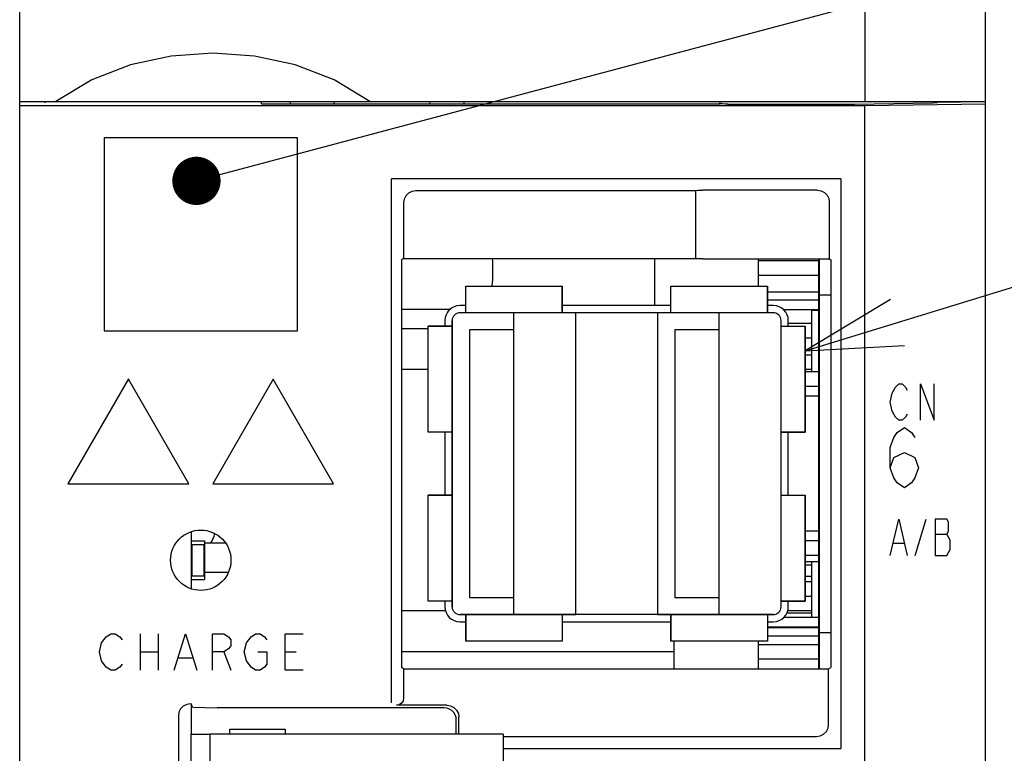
# Model space of a CAD drawing. Extents: x 60 to 816, y 33 to 540.
# Tile 7 of 23: x 420 to 461, y 392 to 423. Entities that reach past the tile are written whole.
import ezdxf

# ---------------------------------------------------------------- set-up
doc = ezdxf.new("R2010")
doc.units = 0
doc.header["$LTSCALE"] = 46.2
doc.layers.get('0').update_dxf_attribs({"linetype": 'CONTINUOUS'})
for name, color, linetype in [('ALL_AXIS', 7, 'CONTINUOUS'), ('ALL_CURVE', 7, 'CONTINUOUS'), ('ALL_FEATURES', 7, 'CONTINUOUS'), ('ALL_NOTE', 7, 'CONTINUOUS')]:
    doc.layers.add(name, color=color, linetype=linetype)

msp = doc.modelspace()

# ---------------------------------------------------------------- linework, layer by layer
at = {"color": 7, "linetype": 'CONTINUOUS'}
for p, q in [((450.6, 411.85), (450.6, 412.983)), ((453.1, 412.9), (450.6, 412.9)), ((453.1, 412.3), (450.6, 412.3)), ((453.1, 411.6), (450.97, 411.6)), ((453.1, 411.27), (450.97, 411.27)), ((453.1, 410.87), (451.647, 410.87)), ((452.8, 410.3), (451.83, 410.3)), ((452.8, 409.7), (452.53, 409.7)), ((452.8, 409), (452.53, 409)), ((452.8, 408.4), (452.53, 408.4)), ((453.1, 408.3), (452.53, 408.3)), ((453.1, 407.7), (452.53, 407.7)), ((453.1, 401.3), (452.53, 401.3)), ((428.517, 401.21), (427.65, 401.21)), ((453.1, 400.7), (452.53, 400.7)), ((427.65, 400.01), (428.638, 400.01)), ((452.8, 400.3), (452.53, 400.3)), ((452.8, 399.825), (452.53, 399.825)), ((452.8, 399.6), (452.53, 399.6)), ((452.8, 399), (452.53, 399)), ((452.8, 398.4), (451.784, 398.4)), ((453.1, 398.13), (451.647, 398.13)), ((452.8, 398.3), (451.758, 398.3)), ((453.1, 397.73), (450.97, 397.73)), ((453.1, 397.7), (450.97, 397.7)), ((453.1, 397.359), (450.97, 397.359)), ((450.6, 396), (450.6, 397.15)), ((453.1, 397), (450.6, 397)), ((453.1, 396.4), (450.6, 396.4))]:
    msp.add_line(p, q, dxfattribs=at)
at = {"color": 3, "linetype": 'CONTINUOUS'}
msp.add_arc((427.1, 401.8), 1, 323.5213, 348.5917, dxfattribs=at)
at = {"layer": 'ALL_AXIS', "color": 7, "linetype": 'CONTINUOUS'}
for p, q in [((453.1, 396), (453.1, 412.983)), ((453.1, 411.5), (453.586, 411.5)), ((438.47, 411.05), (438.23, 411.05)), ((446.97, 411.05), (442.47, 411.05)), ((451.21, 411.05), (450.97, 411.05)), ((437.61, 410.43), (437.61, 410.2)), ((451.83, 410.2), (451.83, 410.43)), ((437.61, 405.8), (437.61, 403.2)), ((451.83, 403.2), (451.83, 405.8)), ((427.1, 401.676), (427.1, 399.324)), ((427.125, 401.15), (427.125, 399.85)), ((427.125, 401.15), (427.625, 401.15)), ((427.625, 401.15), (427.625, 399.85)), ((427.125, 399.85), (427.625, 399.85)), ((437.61, 398.8), (437.61, 398.57)), ((451.83, 398.57), (451.83, 398.8)), ((438.23, 397.95), (438.47, 397.95)), ((442.47, 397.95), (446.97, 397.95)), ((450.97, 397.95), (451.21, 397.95)), ((453.1, 397.5), (453.586, 397.5)), ((427.1, 394.545), (427.1, 393.3)), ((427.875, 393.3), (427.875, 311.3)), ((440.025, 393.3), (427.875, 393.3)), ((440.025, 393.3), (440.025, 391.5))]:
    msp.add_line(p, q, dxfattribs=at)
for centre, radius, start, end in [((434.1, 412.5), 5.5, 353.0047, 5.3982), ((438.23, 410.43), 0.62, 90, 180), ((451.21, 410.43), 0.62, 0, 90), ((438.23, 398.57), 0.62, 180, 270), ((451.21, 398.57), 0.62, 270, 360)]:
    msp.add_arc(centre, radius, start, end, dxfattribs=at)
at = {"layer": 'ALL_CURVE', "color": 40, "linetype": 'CONTINUOUS'}
for p, q in [((438.47, 410.75), (438.47, 411.85)), ((438.47, 411.85), (442.47, 411.85)), ((442.47, 410.75), (442.47, 411.85)), ((446.97, 410.75), (446.97, 411.85)), ((446.97, 411.85), (450.97, 411.85)), ((450.97, 410.75), (450.97, 411.85)), ((451.21, 410.75), (438.23, 410.75)), ((440.47, 398.25), (440.47, 410.75)), ((448.97, 398.25), (448.97, 410.75)), ((436.91, 405.8), (436.91, 410.2)), ((437.91, 410.2), (436.91, 410.2)), ((437.91, 398.57), (437.91, 410.43)), ((451.53, 398.57), (451.53, 410.43)), ((451.53, 410.2), (452.53, 410.2)), ((452.53, 405.8), (452.53, 410.2)), ((437.91, 405.8), (436.91, 405.8)), ((451.53, 405.8), (452.53, 405.8)), ((436.91, 398.8), (436.91, 403.2)), ((437.91, 403.2), (436.91, 403.2)), ((451.53, 403.2), (452.53, 403.2)), ((452.53, 398.8), (452.53, 403.2)), ((437.91, 398.8), (436.91, 398.8)), ((451.53, 398.8), (452.53, 398.8)), ((451.21, 398.25), (438.23, 398.25)), ((438.47, 398.25), (438.47, 397.15)), ((442.47, 398.25), (442.47, 397.15)), ((446.97, 398.25), (446.97, 397.15)), ((450.97, 398.25), (450.97, 397.15)), ((442.47, 397.15), (438.47, 397.15)), ((450.97, 397.15), (446.97, 397.15))]:
    msp.add_line(p, q, dxfattribs=at)
at = {"layer": 'ALL_CURVE', "color": 4, "linetype": 'CONTINUOUS'}
for p, q in [((424.5, 408.011), (422, 403.67)), ((427, 403.67), (424.5, 408)), ((430.5, 408), (428, 403.67)), ((433, 403.67), (430.5, 408)), ((456.264, 407.675), (456.403, 407.8)), ((456.403, 407.8), (456.543, 407.8)), ((456.543, 407.8), (456.682, 407.675)), ((457.309, 406.3), (457.309, 407.8)), ((457.309, 407.8), (457.866, 406.3)), ((457.866, 406.3), (457.866, 407.8)), ((456.055, 407.05), (456.125, 407.425)), ((456.125, 407.425), (456.264, 407.675)), ((456.682, 407.675), (456.752, 407.55)), ((456.125, 406.675), (456.055, 407.05)), ((456.264, 406.425), (456.125, 406.675)), ((456.752, 406.55), (456.682, 406.425)), ((456.403, 406.3), (456.264, 406.425)), ((456.543, 406.3), (456.403, 406.3)), ((456.682, 406.425), (456.543, 406.3)), ((456.2, 405.583), (456.345, 405.792)), ((456.345, 405.792), (456.636, 406)), ((456.636, 406), (456.926, 405.792)), ((456.926, 405.792), (457.071, 405.583)), ((456.055, 405.167), (456.2, 405.583)), ((456.055, 404.333), (456.055, 405.167)), ((456.2, 404.75), (456.636, 404.958)), ((456.636, 404.958), (457.071, 404.75)), ((456.055, 404.333), (456.2, 404.75)), ((457.071, 404.75), (457.216, 404.333)), ((456.2, 403.917), (456.055, 404.333)), ((457.216, 404.333), (457.071, 403.917)), ((456.345, 403.708), (456.2, 403.917)), ((456.636, 403.5), (456.345, 403.708)), ((456.926, 403.708), (456.636, 403.5)), ((457.071, 403.917), (456.926, 403.708)), ((422, 403.67), (427, 403.67)), ((428, 403.67), (433, 403.67)), ((456.055, 400.7), (456.403, 402.2)), ((456.403, 402.2), (456.752, 400.7)), ((457.077, 400.7), (457.541, 402.2)), ((457.912, 402.2), (457.912, 400.7)), ((458.4, 402.2), (457.912, 402.2)), ((458.469, 402.075), (458.4, 402.2)), ((458.469, 401.7), (458.469, 402.075)), ((458.4, 401.575), (458.469, 401.7)), ((457.912, 401.575), (458.4, 401.575)), ((458.539, 401.325), (458.4, 401.575)), ((458.539, 400.95), (458.539, 401.325)), ((456.195, 401.2), (456.612, 401.2)), ((458.4, 400.7), (458.539, 400.95)), ((457.912, 400.7), (458.4, 400.7)), ((423.394, 397.075), (423.581, 397.325)), ((423.581, 397.325), (423.769, 397.45)), ((423.769, 397.45), (423.956, 397.45)), ((423.956, 397.45), (424.144, 397.325)), ((424.144, 397.325), (424.238, 397.2)), ((424.988, 397.45), (424.988, 395.95)), ((425.738, 397.45), (425.738, 395.95)), ((426.394, 395.95), (426.863, 397.45)), ((426.863, 397.45), (427.331, 395.95)), ((427.988, 395.95), (427.988, 397.45)), ((427.988, 397.45), (428.456, 397.45)), ((428.456, 397.45), (428.644, 397.325)), ((428.644, 397.325), (428.738, 397.2)), ((428.738, 397.2), (428.738, 396.95)), ((429.394, 397.075), (429.581, 397.325)), ((429.581, 397.325), (429.769, 397.45)), ((429.769, 397.45), (429.956, 397.45)), ((429.956, 397.45), (430.144, 397.325)), ((430.144, 397.325), (430.238, 397.2)), ((430.988, 395.95), (430.988, 397.45)), ((430.988, 397.45), (431.738, 397.45)), ((423.3, 396.7), (423.394, 397.075)), ((428.644, 396.825), (428.456, 396.7)), ((428.738, 396.95), (428.644, 396.825)), ((429.3, 396.7), (429.394, 397.075)), ((423.394, 396.325), (423.3, 396.7)), ((424.988, 396.7), (425.738, 396.7)), ((426.581, 396.45), (427.144, 396.45)), ((428.456, 396.7), (427.988, 396.7)), ((428.456, 396.7), (428.738, 395.95)), ((429.394, 396.325), (429.3, 396.7)), ((429.863, 396.7), (430.238, 396.7)), ((430.238, 396.7), (430.238, 396.2)), ((430.988, 396.7), (431.456, 396.7)), ((423.581, 396.075), (423.394, 396.325)), ((423.769, 395.95), (423.581, 396.075)), ((423.956, 395.95), (423.769, 395.95)), ((424.144, 396.075), (423.956, 395.95)), ((424.238, 396.2), (424.144, 396.075)), ((429.581, 396.075), (429.394, 396.325)), ((429.769, 395.95), (429.581, 396.075)), ((429.956, 395.95), (429.769, 395.95)), ((430.144, 396.075), (429.956, 395.95)), ((430.238, 396.2), (430.144, 396.075)), ((431.738, 395.95), (430.988, 395.95))]:
    msp.add_line(p, q, dxfattribs=at)
at = {"layer": 'ALL_CURVE', "color": 40, "linetype": 'CONTINUOUS'}
for centre, start, end in [((438.23, 410.43), 90, 180), ((451.21, 410.43), 0, 90), ((438.23, 398.57), 180, 270), ((451.21, 398.57), 270, 360)]:
    msp.add_arc(centre, 0.32, start, end, dxfattribs=at)
at = {"layer": 'ALL_FEATURES', "color": 7, "linetype": 'CONTINUOUS'}
for p, q in [((420, 273.009), (420, 439)), ((455, 439), (455, 419.5)), ((460, 281), (460, 439)), ((420, 419.5), (460, 419.5)), ((455, 419.318), (420, 419.318)), ((421.051, 419.448), (421.04, 419.5)), ((421.052, 419.448), (421.051, 419.449)), ((430.035, 419.388), (430.005, 419.448)), ((448.977, 419.388), (430.035, 419.388)), ((431.2, 419.5), (431.2, 419.4)), ((431.2, 419.4), (433.009, 419.4)), ((433.007, 419.5), (433.009, 419.388)), ((436.991, 419.388), (436.993, 419.5)), ((436.991, 419.4), (438.4, 419.4)), ((438.4, 419.4), (438.4, 419.5)), ((448.977, 419.388), (449, 419.434)), ((449, 419.5), (449, 419.434)), ((449, 419.434), (449.025, 419.409)), ((449.325, 419.399), (454.537, 419.399)), ((460, 419.388), (455, 419.318)), ((455, 389.783), (455, 419.318)), ((458, 419.485), (458, 419.463)), ((458, 419.485), (458.958, 419.479)), ((458.958, 419.479), (458.961, 419.5)), ((458.958, 419.479), (458.958, 419.5)), ((423.5, 418), (423.5, 410)), ((431.5, 418), (423.5, 418)), ((431.5, 410), (431.5, 418)), ((435.4, 394.597), (435.4, 416.3)), ((454, 416.3), (435.4, 416.3)), ((454, 416.3), (454, 392.7)), ((447.983, 415.8), (436.399, 415.8)), ((447.983, 415.8), (447.99, 415.812)), ((447.983, 415.8), (447.983, 413)), ((453.029, 415.829), (448.29, 415.829)), ((435.9, 415.301), (435.9, 413)), ((453.529, 415.329), (453.529, 412.983)), ((435.9, 413), (435.814, 412.948)), ((435.814, 412.948), (435.814, 396.052)), ((435.9, 413), (447.983, 413)), ((446.3, 411.05), (446.3, 413)), ((447.99, 412.993), (447.983, 413)), ((448.29, 412.983), (453.529, 412.983)), ((453.529, 412.983), (453.586, 412.948)), ((453.586, 412.948), (453.586, 396.052)), ((438.47, 410.75), (438.47, 411.85)), ((438.47, 411.85), (442.47, 411.85)), ((442.47, 411.85), (442.47, 410.75)), ((446.97, 410.75), (446.97, 411.85)), ((446.97, 411.85), (450.97, 411.85)), ((450.97, 411.85), (450.97, 410.75)), ((435.814, 410.9), (437.853, 410.9)), ((443.03, 410.75), (438.23, 410.75)), ((443.03, 398.25), (443.03, 410.75)), ((446.41, 410.75), (446.41, 398.25)), ((451.21, 410.75), (446.41, 410.75)), ((452.8, 408.3), (452.8, 410.85)), ((453.1, 410.85), (452.8, 410.85)), ((436.91, 405.8), (436.91, 410.2)), ((436.91, 410.2), (437.91, 410.2)), ((437.91, 410.43), (437.91, 398.57)), ((451.53, 398.57), (451.53, 410.43)), ((451.53, 410.2), (452.53, 410.2)), ((452.53, 410.2), (452.53, 405.8)), ((423.5, 410), (431.5, 410)), ((438.63, 410.05), (438.63, 398.95)), ((440.47, 410.05), (438.63, 410.05)), ((440.47, 398.95), (440.47, 410.05)), ((447.13, 410.05), (447.13, 398.95)), ((448.97, 410.05), (447.13, 410.05)), ((448.97, 398.95), (448.97, 410.05)), ((436.91, 408.4), (435.814, 408.4)), ((453.1, 407.3), (452.53, 407.3)), ((437.91, 405.8), (436.91, 405.8)), ((452.53, 405.8), (451.53, 405.8)), ((436.91, 398.8), (436.91, 403.2)), ((436.91, 403.2), (437.91, 403.2)), ((451.53, 403.2), (452.53, 403.2)), ((452.53, 403.2), (452.53, 398.8)), ((453.1, 401.7), (452.53, 401.7)), ((427.1, 401.3), (427.65, 401.3)), ((427.65, 401.3), (427.65, 399.7)), ((452.53, 400.45), (453.1, 400.45)), ((452.8, 398.13), (452.8, 400.45)), ((427.1, 399.7), (427.65, 399.7)), ((437.91, 398.8), (436.91, 398.8)), ((438.63, 398.95), (440.47, 398.95)), ((447.13, 398.95), (448.97, 398.95)), ((452.53, 398.8), (451.53, 398.8)), ((437.656, 398.4), (435.814, 398.4)), ((438.23, 398.25), (443.03, 398.25)), ((438.47, 397.15), (438.47, 398.25)), ((442.47, 398.25), (442.47, 397.15)), ((446.41, 398.25), (451.21, 398.25)), ((446.97, 397.15), (446.97, 398.25)), ((450.97, 398.25), (450.97, 397.15)), ((442.47, 397.15), (438.47, 397.15)), ((450.97, 397.15), (446.97, 397.15)), ((447.1, 396), (447.1, 396.7)), ((435.9, 396), (435.814, 396.052)), ((435.9, 396), (435.9, 394.79)), ((435.9, 396), (453.5, 396)), ((453.5, 396), (453.586, 396.052)), ((453.5, 393.699), (453.5, 396)), ((427.07, 394.545), (427.1, 394.545)), ((427.161, 394.418), (427.1, 394.545)), ((427.161, 394.418), (428.179, 394.382)), ((437.582, 394.382), (428.179, 394.382)), ((437.691, 394.491), (435.6, 394.491)), ((426.57, 394.046), (426.57, 366.65)), ((438.191, 393.3), (438.191, 393.991)), ((428.7, 393.3), (428.7, 393.5)), ((428.7, 393.5), (431, 393.5)), ((431, 393.5), (431, 393.3)), ((438.082, 393.3), (438.082, 393.882)), ((427.1, 386.3), (427.1, 393.3)), ((427.1, 393.3), (427.875, 393.3)), ((440.025, 393.2), (453.001, 393.2)), ((440.025, 392.7), (454, 392.7))]:
    msp.add_line(p, q, dxfattribs=at)
at = {"layer": 'ALL_FEATURES', "color": 3, "linetype": 'CONTINUOUS'}
for p, q in [((435.814, 410.1), (436.91, 410.1)), ((447.1, 396.7), (447.1, 397.15)), ((447.1, 396.7), (435.814, 396.7))]:
    msp.add_line(p, q, dxfattribs=at)
at = {"layer": 'ALL_FEATURES', "color": 1, "linetype": 'CONTINUOUS'}
for p, q in [((427.1, 401.676), (427.1, 399.324)), ((427.1, 394.545), (427.1, 393.3))]:
    msp.add_line(p, q, dxfattribs=at)
at = {"layer": 'ALL_FEATURES', "color": 7, "linetype": 'CONTINUOUS'}
for points in [[(434.5, 419.5), (433.019, 420.399), (431.411, 421.027), (429.724, 421.387), (428.002, 421.5), (426.279, 421.387), (424.591, 421.027), (422.981, 420.399), (421.5, 419.5)], [(421.051, 419.448), (421.047, 419.486), (421.047, 419.5)], [(430.002, 419.5), (430.003, 419.474), (430.005, 419.448)], [(449.325, 419.399), (449.212, 419.399), (449.116, 419.402), (449.051, 419.405), (449.025, 419.409)], [(454.537, 419.399), (454.575, 419.399), (457.811, 419.444)], [(457.95, 419.448), (457.89, 419.446), (457.811, 419.444)], [(458, 419.463), (457.987, 419.453), (457.95, 419.448)], [(436.399, 415.8), (436.245, 415.776), (436.106, 415.705), (435.995, 415.594), (435.924, 415.455), (435.9, 415.301)], [(447.99, 415.812), (448.016, 415.818), (448.081, 415.824), (448.177, 415.827), (448.29, 415.829)], [(453.029, 415.829), (453.184, 415.804), (453.323, 415.733), (453.433, 415.623), (453.504, 415.484), (453.529, 415.329)], [(448.29, 412.983), (448.177, 412.983), (448.081, 412.985), (448.016, 412.989), (447.99, 412.993)], [(435.9, 394.79), (435.877, 394.676), (435.812, 394.579), (435.715, 394.514), (435.6, 394.491)], [(427.07, 394.545), (426.915, 394.521), (426.776, 394.45), (426.665, 394.34), (426.594, 394.2), (426.57, 394.046)], [(438.082, 393.882), (438.07, 393.992), (438.033, 394.099), (437.973, 394.195), (437.892, 394.274), (437.796, 394.334), (437.691, 394.37), (437.582, 394.382)], [(437.691, 394.491), (437.846, 394.466), (437.985, 394.395), (438.095, 394.285), (438.166, 394.146), (438.191, 393.991)], [(453.001, 393.2), (453.155, 393.224), (453.294, 393.295), (453.405, 393.406), (453.476, 393.545), (453.5, 393.699)]]:
    msp.add_lwpolyline(points, dxfattribs=at)
at = {"layer": 'ALL_FEATURES', "color": 1, "linetype": 'CONTINUOUS', "const_width": 0.084}
msp.add_lwpolyline([(453.1, 396), (453.1, 412.983)], dxfattribs=at)
at = {"layer": 'ALL_FEATURES', "color": 7, "linetype": 'CONTINUOUS'}
msp.add_circle((427.5, 400.5), 1.25, dxfattribs=at)
for centre, start, end in [((438.23, 410.43), 90, 180), ((451.21, 410.43), 0, 90), ((438.23, 398.57), 180, 270), ((451.21, 398.57), 270, 360)]:
    msp.add_arc(centre, 0.32, start, end, dxfattribs=at)
at = {"layer": 'ALL_NOTE', "color": 2, "linetype": 'CONTINUOUS'}
for p, q in [((428.286, 416.472), (474.5, 428.795)), ((452.53, 409.179), (474.5, 415.91))]:
    msp.add_line(p, q, dxfattribs=at)
at = {"layer": 'ALL_NOTE', "color": 2, "linetype": 'CONTINUOUS', "const_width": 1}
msp.add_lwpolyline([(426.82, 416.214, 1), (427.82, 416.214, 1)], format="xyb", close=True, dxfattribs=at)
at = {"layer": 'ALL_NOTE', "color": 2, "linetype": 'CONTINUOUS'}
msp.add_lwpolyline([(456.062, 411.307), (452.53, 409.179), (456.647, 409.395)], dxfattribs=at)

doc.saveas('drawing.dxf')
